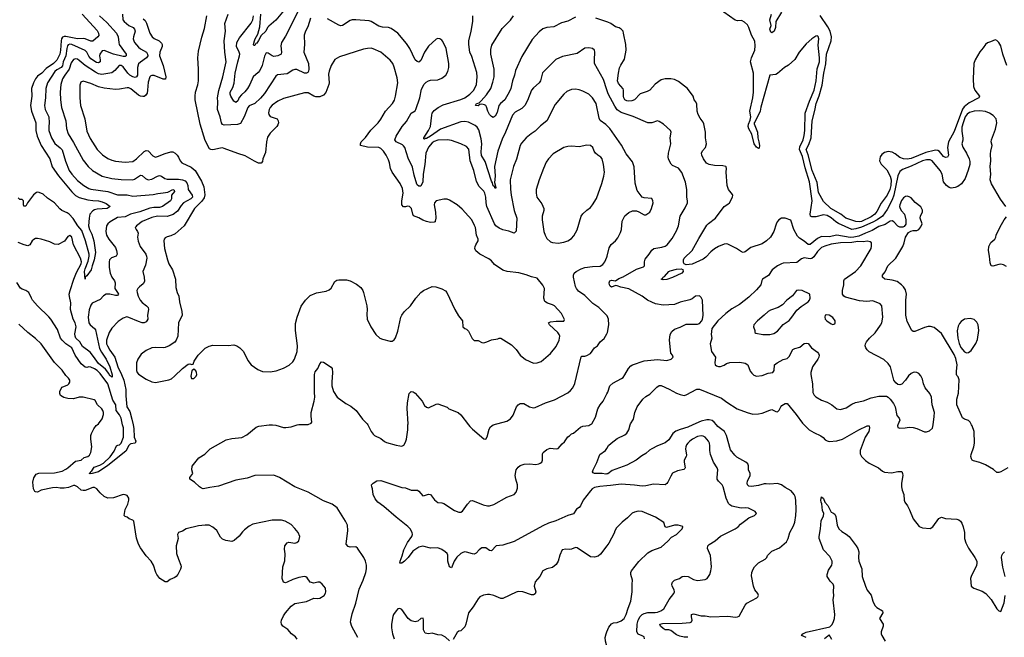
# Model space of a CAD drawing. Header units: inches. Extents: x 1245430 to 1420861, y 606325 to 671315.
# Tile 79 of 256: x 1313845 to 1324167, y 627772 to 634251. Entities that reach past the tile are written whole.
import ezdxf

# ---------------------------------------------------------------- set-up
doc = ezdxf.new("R2010")
doc.units = ezdxf.units.IN
doc.header["$MEASUREMENT"] = 0
for name, color, linetype in [('B3612', 7, 'Continuous'), ('B3613', 7, 'Continuous'), ('B3622', 7, 'Continuous'), ('B3623', 7, 'Continuous')]:
    doc.layers.add(name, color=color, linetype=linetype)

msp = doc.modelspace()

# ---------------------------------------------------------------- linework, layer by layer
at = {"layer": 'B3612', "color": 5}
for points, elevation in [([(1316752, 627752), (1316737, 627777), (1316694, 627810), (1316655, 627855), (1316604, 627890), (1316589, 627910), (1316586, 627930), (1316589, 627950), (1316610, 627996), (1316630, 628027), (1316690, 628097), (1316730, 628127), (1316850, 628147), (1316930, 628181), (1316970, 628178), (1316990, 628181), (1317038, 628210), (1317050, 628234), (1317054, 628250), (1317050, 628286), (1317015, 628330), (1316990, 628349), (1316970, 628349), (1316930, 628339), (1316890, 628349), (1316857, 628397), (1316846, 628406), (1316829, 628409), (1316770, 628400), (1316710, 628379), (1316650, 628349), (1316630, 628345), (1316609, 628350), (1316596, 628390), (1316604, 628510), (1316626, 628574), (1316629, 628649), (1316622, 628698), (1316624, 628730), (1316650, 628762), (1316666, 628770), (1316730, 628761), (1316750, 628766), (1316770, 628785), (1316782, 628830), (1316764, 628870), (1316730, 628915), (1316690, 628955), (1316628, 628990), (1316590, 629001), (1316490, 628999), (1316290, 628959), (1316250, 628939), (1316201, 628899), (1316181, 628879), (1316147, 628833), (1316092, 628788), (1316070, 628778), (1316007, 628787), (1315970, 628803), (1315950, 628824), (1315910, 628893), (1315870, 628929), (1315830, 628947), (1315790, 628949), (1315718, 628942), (1315591, 628910), (1315550, 628885), (1315509, 628871), (1315500, 628850), (1315506, 628810), (1315484, 628730), (1315488, 628652), (1315508, 628590), (1315533, 628530), (1315536, 628510), (1315532, 628488), (1315502, 628430), (1315485, 628410), (1315470, 628398), (1315423, 628377), (1315390, 628353), (1315370, 628353), (1315313, 628390), (1315284, 628430), (1315272, 628452), (1315249, 628530), (1315222, 628570), (1315170, 628626), (1315111, 628711), (1315090, 628749), (1315071, 628811), (1315043, 628990), (1315030, 629001), (1314993, 629013), (1314970, 629033), (1314950, 629039), (1314939, 629050), (1314949, 629111), (1314977, 629170), (1314989, 629210), (1314988, 629230), (1314970, 629258), (1314950, 629268), (1314930, 629269), (1314830, 629236), (1314770, 629232), (1314729, 629250), (1314690, 629287), (1314655, 629330), (1314630, 629343), (1314610, 629343), (1314530, 629313), (1314510, 629311), (1314490, 629317), (1314450, 629351), (1314423, 629363), (1314410, 629363), (1314357, 629343), (1314310, 629337), (1314270, 629336), (1314230, 629343), (1314190, 629340), (1314070, 629317), (1314030, 629295), (1314010, 629298), (1314003, 629303), (1313988, 629330), (1313982, 629398), (1313994, 629446), (1314017, 629483), (1314046, 629494), (1314210, 629498), (1314290, 629516), (1314330, 629534), (1314350, 629549), (1314430, 629620), (1314490, 629629), (1314521, 629659), (1314559, 629670), (1314577, 629683), (1314589, 629710), (1314600, 629770), (1314592, 629850), (1314592, 629890), (1314597, 629910), (1314621, 629959), (1314647, 629993), (1314656, 630000)], 880), ([(1315034, 630000), (1315042, 629962), (1315045, 629870), (1315062, 629830), (1315054, 629810), (1315010, 629802), (1315003, 629797), (1314990, 629783), (1314957, 629723), (1314770, 629573), (1314670, 629509), (1314606, 629490), (1314587, 629487), (1314574, 629490), (1314585, 629495), (1314590, 629510), (1314602, 629518), (1314624, 629556), (1314684, 629576), (1314723, 629597), (1314795, 629665), (1314837, 629723), (1314861, 629779), (1314873, 629787), (1314890, 629791), (1314910, 629810), (1314934, 629870), (1314932, 629968), (1314924, 630000)], 860), ([(1317388, 627770), (1317326, 627886), (1317314, 627930), (1317315, 627950), (1317330, 628019), (1317369, 628130), (1317404, 628276), (1317444, 628370), (1317472, 628452), (1317481, 628490), (1317482, 628530), (1317471, 628571), (1317454, 628610), (1317387, 628707), (1317370, 628721), (1317310, 628718), (1317290, 628724), (1317268, 628748), (1317286, 628894), (1317280, 628950), (1317260, 628990), (1317172, 629130), (1317120, 629170), (1317030, 629202), (1316870, 629295), (1316730, 629349), (1316570, 629450), (1316510, 629472), (1316310, 629470), (1316230, 629441), (1316110, 629422), (1315930, 629356), (1315837, 629343), (1315770, 629329), (1315750, 629335), (1315730, 629349), (1315679, 629399), (1315627, 629430), (1315627, 629450), (1315659, 629490), (1315649, 629530), (1315654, 629566), (1315724, 629656), (1315786, 629694), (1315842, 629750), (1316010, 629843), (1316070, 629857), (1316173, 629867), (1316225, 629895), (1316325, 629975), (1316352, 629988), (1316460, 630000)], 860), ([(1316495, 630000), (1316530, 629996), (1316610, 629974), (1316634, 629974), (1316690, 629980), (1316754, 630000)], 860), ([(1317493, 630000), (1317530, 629930), (1317550, 629903), (1317566, 629890), (1317630, 629856), (1317670, 629825), (1317690, 629816), (1317790, 629786), (1317830, 629779), (1317850, 629777), (1317872, 629788), (1317890, 629818), (1317900, 629850), (1317913, 629950), (1317915, 630000)], 860), ([(1320000, 629360), (1319927, 629353), (1319870, 629343), (1319846, 629330), (1319827, 629310), (1319753, 629210), (1319725, 629150), (1319710, 629133), (1319683, 629117), (1319650, 629066), (1319590, 629050), (1319466, 628994), (1319390, 628968), (1319330, 628941), (1319030, 628778), (1318910, 628738), (1318841, 628730), (1318790, 628679), (1318770, 628681), (1318730, 628710), (1318691, 628711), (1318660, 628690), (1318630, 628655), (1318610, 628645), (1318590, 628646), (1318530, 628666), (1318510, 628669), (1318490, 628662), (1318470, 628650), (1318429, 628611), (1318401, 628570), (1318370, 628500), (1318350, 628510), (1318334, 628570), (1318332, 628632), (1318325, 628650), (1318304, 628670), (1318270, 628693), (1318230, 628711), (1318150, 628706), (1318070, 628728), (1318030, 628716), (1317965, 628675), (1317919, 628610), (1317878, 628570), (1317850, 628548), (1317830, 628549), (1317832, 628570), (1317854, 628626), (1317871, 628690), (1317910, 628768), (1317957, 628830), (1317962, 628850), (1317959, 628870), (1317939, 628910), (1317915, 628935), (1317790, 629031), (1317663, 629143), (1317601, 629190), (1317570, 629225), (1317549, 629270), (1317544, 629330), (1317535, 629350), (1317534, 629370), (1317549, 629390), (1317590, 629414), (1317630, 629416), (1317850, 629342), (1317890, 629339), (1317950, 629317), (1318014, 629314), (1318030, 629305), (1318070, 629256), (1318090, 629259), (1318130, 629275), (1318150, 629271), (1318193, 629213), (1318210, 629199), (1318230, 629187), (1318270, 629183), (1318290, 629176), (1318402, 629102), (1318450, 629083), (1318470, 629085), (1318486, 629094), (1318539, 629170), (1318570, 629202), (1318590, 629208), (1318703, 629163), (1318750, 629151), (1318770, 629152), (1318816, 629164), (1318950, 629242), (1319027, 629270), (1319050, 629296), (1319065, 629335), (1319065, 629370), (1319045, 629430), (1319039, 629470), (1319050, 629527), (1319070, 629557), (1319090, 629573), (1319133, 629587), (1319190, 629590), (1319254, 629586), (1319288, 629590), (1319302, 629598), (1319317, 629610), (1319325, 629630), (1319325, 629695), (1319334, 629710), (1319370, 629742), (1319405, 629755), (1319470, 629750), (1319490, 629754), (1319530, 629803), (1319556, 629824), (1319590, 629875), (1319610, 629886), (1319630, 629906), (1319650, 629915), (1319723, 629977), (1319750, 629986), (1319810, 629994), (1319823, 630000)], 840), ([(1318550, 630000), (1318563, 629983), (1318590, 629955), (1318710, 629855), (1318730, 629851), (1318745, 629875), (1318766, 629954), (1318781, 629979), (1318809, 630000)], 860), ([(1320000, 629485), (1319990, 629483), (1319950, 629490), (1319870, 629490), (1319856, 629496), (1319849, 629509), (1319855, 629530), (1319894, 629606), (1319926, 629690), (1319986, 629730), (1320000, 629754)], 820), ([(1320000, 628732), (1319935, 628645), (1319910, 628624), (1319870, 628611), (1319830, 628616), (1319690, 628710), (1319670, 628713), (1319630, 628695), (1319610, 628692), (1319570, 628698), (1319530, 628689), (1319506, 628634), (1319490, 628570), (1319470, 628536), (1319430, 628505), (1319370, 628489), (1319330, 628470), (1319297, 628410), (1319250, 628354), (1319237, 628310), (1319256, 628250), (1319250, 628228), (1319230, 628218), (1319210, 628219), (1319118, 628250), (1319070, 628251), (1319050, 628247), (1318910, 628178), (1318890, 628178), (1318815, 628210), (1318770, 628221), (1318750, 628222), (1318706, 628214), (1318670, 628196), (1318650, 628177), (1318599, 628090), (1318551, 628030), (1318522, 627910), (1318510, 627881), (1318470, 627841), (1318450, 627837), (1318430, 627824), (1318390, 627749)], 860), ([(1318350, 627735), (1318310, 627774), (1318270, 627795), (1318230, 627798), (1318170, 627817), (1318130, 627809), (1318094, 627814), (1318077, 627850), (1318079, 627950), (1318073, 627973), (1318050, 627968), (1318019, 627941), (1317990, 627934), (1317950, 627946), (1317917, 627970), (1317850, 628062), (1317830, 628074), (1317810, 628069), (1317791, 628050), (1317765, 628010), (1317756, 627990), (1317741, 627910), (1317742, 627870), (1317753, 627810), (1317770, 627756)], 860), ([(1320000, 627680), (1319985, 627730), (1319984, 627770), (1319992, 627810), (1320000, 627829)], 860)]:
    msp.add_lwpolyline(points, dxfattribs=dict(at, elevation=elevation))
at = {"layer": 'B3613', "color": 5}
for points, elevation in [([(1314500, 634310), (1314656, 634136), (1314672, 634110), (1314675, 634085), (1314665, 634070), (1314610, 634026), (1314590, 634027), (1314531, 634051), (1314510, 634055), (1314450, 634049), (1314330, 634076), (1314310, 634075), (1314294, 634066), (1314283, 634050), (1314278, 634030), (1314271, 633930), (1314264, 633890), (1314234, 633826), (1314201, 633790), (1314121, 633739), (1314077, 633690), (1314030, 633657), (1314009, 633630), (1313988, 633590), (1313969, 633530), (1313972, 633450), (1313958, 633350), (1313969, 633290), (1314015, 633170), (1314015, 633090), (1314027, 633030), (1314071, 632930), (1314161, 632790), (1314186, 632706), (1314253, 632613), (1314390, 632444), (1314430, 632407), (1314470, 632387), (1314561, 632361), (1314610, 632353), (1314670, 632350), (1314710, 632341), (1314750, 632323), (1314794, 632290), (1314761, 632270), (1314657, 632263), (1314630, 632257), (1314610, 632246), (1314579, 632210), (1314572, 632168), (1314567, 632090), (1314577, 632050), (1314600, 632000), (1314623, 631930), (1314641, 631810), (1314627, 631730), (1314603, 631670), (1314593, 631627), (1314550, 631564), (1314533, 631550), (1314530, 631528), (1314524, 631610), (1314530, 631637), (1314563, 631717), (1314574, 631770), (1314572, 631792), (1314534, 631930), (1314498, 632038), (1314453, 632090), (1314406, 632166), (1314364, 632210), (1314344, 632224), (1314288, 632248), (1314266, 632266), (1314211, 632331), (1314138, 632378), (1314090, 632420), (1314050, 632439), (1314030, 632442), (1314022, 632438), (1313990, 632414), (1313928, 632330), (1313910, 632293), (1313890, 632293), (1313885, 632310), (1313885, 632350), (1313870, 632363), (1313846, 632366), (1313830, 632381)], 820), ([(1314683, 634290), (1314760, 634220), (1314859, 634110), (1314878, 634070), (1314883, 634010), (1314889, 633990), (1314960, 633890), (1314961, 633870), (1314950, 633863), (1314930, 633864), (1314829, 633889), (1314730, 633926), (1314710, 633923), (1314685, 633890), (1314681, 633870), (1314690, 633830), (1314687, 633810), (1314670, 633799), (1314650, 633802), (1314590, 633841), (1314570, 633868), (1314550, 633909), (1314530, 633927), (1314390, 633990), (1314370, 633993), (1314353, 633987), (1314345, 633975), (1314338, 633950), (1314327, 633870), (1314301, 633810), (1314293, 633767), (1314280, 633750), (1314235, 633725), (1314213, 633707), (1314135, 633590), (1314119, 633530), (1314115, 633430), (1314106, 633350), (1314113, 633310), (1314149, 633230), (1314154, 633170), (1314149, 633129), (1314151, 633090), (1314177, 633010), (1314212, 632952), (1314270, 632908), (1314290, 632885), (1314325, 632765), (1314364, 632670), (1314392, 632630), (1314450, 632565), (1314516, 632510), (1314570, 632479), (1314590, 632472), (1314770, 632448), (1314870, 632414), (1314970, 632414), (1315030, 632401), (1315243, 632417), (1315292, 632428), (1315350, 632433), (1315397, 632443), (1315450, 632470), (1315463, 632463), (1315469, 632450), (1315435, 632410), (1315438, 632370), (1315426, 632350), (1315343, 632290), (1315310, 632280), (1315250, 632281), (1315210, 632275), (1315105, 632235), (1315008, 632212), (1314950, 632181), (1314870, 632174), (1314793, 632130), (1314768, 632110), (1314756, 632090), (1314747, 632030), (1314754, 631990), (1314778, 631950), (1314850, 631860), (1314861, 631830), (1314866, 631790), (1314858, 631770), (1314808, 631752), (1314787, 631733), (1314782, 631710), (1314782, 631650), (1314794, 631590), (1314811, 631550), (1314838, 631510), (1314845, 631490), (1314841, 631430), (1314871, 631390), (1314879, 631370), (1314870, 631359), (1314850, 631358), (1314790, 631373), (1314750, 631370), (1314725, 631355), (1314690, 631315), (1314604, 631276), (1314590, 631255), (1314573, 631207), (1314562, 631130), (1314571, 631070), (1314583, 631050), (1314630, 631010), (1314638, 630998), (1314683, 630803), (1314703, 630763), (1314751, 630690), (1314789, 630610), (1314813, 630527), (1314814, 630506), (1314810, 630501), (1314796, 630516), (1314790, 630516), (1314779, 630539), (1314743, 630583), (1314670, 630643), (1314619, 630719), (1314583, 630763), (1314504, 630824), (1314476, 630870), (1314435, 630910), (1314426, 630930), (1314424, 630956), (1314437, 631030), (1314426, 631070), (1314404, 631110), (1314376, 631210), (1314382, 631282), (1314366, 631346), (1314365, 631370), (1314374, 631410), (1314413, 631530), (1314442, 631598), (1314489, 631690), (1314492, 631710), (1314483, 631750), (1314409, 631890), (1314390, 631968), (1314370, 631988), (1314350, 631978), (1314314, 631926), (1314250, 631894), (1314210, 631895), (1314162, 631922), (1314070, 631950), (1314030, 631955), (1314010, 631954), (1313994, 631946), (1313977, 631930), (1313950, 631889), (1313930, 631879), (1313891, 631889), (1313830, 631914)], 840), ([(1314923, 634310), (1314927, 634250), (1314939, 634230), (1314990, 634191), (1315033, 634170), (1315050, 634153), (1315055, 634130), (1315038, 634070), (1315036, 634050), (1315040, 634030), (1315050, 634010), (1315090, 633964), (1315110, 633946), (1315173, 633910), (1315185, 633890), (1315187, 633870), (1315173, 633850), (1315110, 633806), (1315092, 633788), (1315081, 633750), (1315080, 633670), (1315070, 633651), (1315054, 633646), (1315030, 633653), (1315001, 633670), (1314980, 633690), (1314930, 633757), (1314910, 633771), (1314886, 633770), (1314843, 633717), (1314810, 633693), (1314705, 633675), (1314670, 633683), (1314639, 633699), (1314530, 633770), (1314470, 633824), (1314450, 633836), (1314430, 633840), (1314410, 633833), (1314383, 633797), (1314363, 633730), (1314317, 633670), (1314293, 633630), (1314276, 633570), (1314270, 633490), (1314273, 633410), (1314284, 633330), (1314329, 633190), (1314337, 633110), (1314353, 633053), (1314410, 632964), (1314510, 632776), (1314562, 632710), (1314607, 632670), (1314710, 632608), (1314810, 632585), (1314910, 632573), (1315030, 632572), (1315050, 632577), (1315110, 632620), (1315130, 632617), (1315164, 632584), (1315190, 632572), (1315230, 632578), (1315290, 632610), (1315310, 632616), (1315330, 632609), (1315365, 632585), (1315390, 632577), (1315510, 632577), (1315550, 632571), (1315579, 632559), (1315598, 632538), (1315606, 632510), (1315610, 632470), (1315654, 632410), (1315655, 632390), (1315639, 632370), (1315561, 632330), (1315537, 632303), (1315498, 632242), (1315454, 632206), (1315390, 632187), (1315290, 632188), (1315230, 632175), (1315130, 632135), (1315069, 632090), (1315062, 632078), (1315057, 632070), (1315065, 632050), (1315080, 632030), (1315088, 632010), (1315081, 631970), (1315087, 631927), (1315109, 631870), (1315167, 631790), (1315175, 631770), (1315177, 631750), (1315163, 631677), (1315135, 631610), (1315150, 631550), (1315155, 631505), (1315141, 631479), (1315101, 631450), (1315082, 631430), (1315074, 631410), (1315076, 631390), (1315087, 631350), (1315107, 631310), (1315130, 631283), (1315176, 631250), (1315193, 631230), (1315195, 631210), (1315183, 631150), (1315187, 631110), (1315179, 631090), (1315170, 631081), (1315150, 631071), (1315130, 631071), (1315090, 631083), (1314990, 631127), (1314968, 631132), (1314930, 631121), (1314877, 631083), (1314810, 631016), (1314782, 630970), (1314754, 630890), (1314756, 630850), (1314765, 630830), (1314790, 630784), (1314842, 630710), (1314874, 630610), (1314913, 630530), (1314935, 630470), (1314957, 630370), (1314956, 630304), (1314967, 630190), (1314999, 630139), (1315021, 630061), (1315034, 630000)], 860), ([(1315139, 634259), (1315161, 634241), (1315175, 634215), (1315210, 634110), (1315235, 634070), (1315255, 634055), (1315306, 634030), (1315330, 634005), (1315337, 633990), (1315339, 633970), (1315315, 633910), (1315311, 633870), (1315348, 633770), (1315376, 633650), (1315373, 633627), (1315350, 633627), (1315255, 633665), (1315230, 633667), (1315219, 633661), (1315208, 633650), (1315190, 633597), (1315186, 633510), (1315180, 633480), (1315165, 633455), (1315150, 633445), (1315136, 633444), (1315110, 633450), (1315090, 633460), (1315010, 633524), (1314990, 633535), (1314970, 633537), (1314890, 633521), (1314850, 633518), (1314730, 633533), (1314670, 633548), (1314590, 633582), (1314510, 633607), (1314485, 633595), (1314475, 633565), (1314474, 633430), (1314483, 633350), (1314527, 633210), (1314550, 633081), (1314584, 633004), (1314657, 632890), (1314713, 632833), (1314770, 632795), (1314810, 632777), (1314850, 632767), (1314950, 632755), (1315030, 632763), (1315070, 632791), (1315150, 632867), (1315170, 632878), (1315190, 632874), (1315242, 632822), (1315270, 632810), (1315290, 632814), (1315370, 632846), (1315430, 632863), (1315450, 632863), (1315476, 632850), (1315497, 632830), (1315510, 632810), (1315526, 632770), (1315543, 632750), (1315644, 632704), (1315684, 632670), (1315750, 632556), (1315777, 632497), (1315786, 632414), (1315779, 632381), (1315754, 632346), (1315676, 632270), (1315570, 632089), (1315476, 632004), (1315430, 631984), (1315390, 631974), (1315370, 631962), (1315361, 631950), (1315355, 631930), (1315362, 631850), (1315396, 631730), (1315410, 631691), (1315447, 631627), (1315479, 631530), (1315483, 631443), (1315497, 631390), (1315514, 631350), (1315521, 631290), (1315545, 631190), (1315547, 631150), (1315510, 631069), (1315501, 630930), (1315487, 630890), (1315470, 630869), (1315411, 630829), (1315370, 630813), (1315350, 630809), (1315270, 630813), (1315231, 630809), (1315170, 630781), (1315118, 630742), (1315083, 630690), (1315071, 630650), (1315071, 630571), (1315078, 630550), (1315090, 630532), (1315170, 630481), (1315230, 630451), (1315270, 630444), (1315410, 630473), (1315436, 630484), (1315469, 630510), (1315550, 630591), (1315610, 630636), (1315630, 630642), (1315650, 630634), (1315662, 630638), (1315675, 630670), (1315716, 630730), (1315790, 630804), (1315830, 630827), (1315870, 630836), (1316030, 630833), (1316090, 630839), (1316122, 630830), (1316151, 630810), (1316191, 630771), (1316237, 630677), (1316270, 630630), (1316341, 630581), (1316390, 630560), (1316470, 630558), (1316534, 630566), (1316610, 630596), (1316670, 630628), (1316710, 630663), (1316727, 630690), (1316753, 630770), (1316756, 630830), (1316737, 630990), (1316737, 631063), (1316753, 631130), (1316794, 631246), (1316840, 631310), (1316890, 631356), (1316956, 631384), (1317056, 631404), (1317090, 631416), (1317110, 631433), (1317150, 631503), (1317170, 631518), (1317190, 631521), (1317270, 631521), (1317310, 631511), (1317377, 631477), (1317420, 631440), (1317441, 631410), (1317449, 631390), (1317485, 631250), (1317488, 631210), (1317483, 631163), (1317488, 631108), (1317527, 631030), (1317578, 630950), (1317622, 630910), (1317650, 630898), (1317730, 630878), (1317750, 630878), (1317770, 630891), (1317786, 630914), (1317810, 630982), (1317842, 631130), (1317850, 631150), (1317874, 631186), (1317941, 631250), (1317996, 631330), (1318050, 631390), (1318077, 631410), (1318170, 631451), (1318209, 631449), (1318270, 631428), (1318310, 631405), (1318323, 631390), (1318406, 631210), (1318445, 631145), (1318486, 631090), (1318491, 631030), (1318510, 631011), (1318530, 631005), (1318550, 630985), (1318587, 630907), (1318610, 630885), (1318650, 630884), (1318690, 630865), (1318710, 630862), (1318742, 630870), (1318790, 630893), (1318856, 630904), (1318870, 630911), (1318890, 630911), (1318999, 630839), (1319050, 630791), (1319093, 630733), (1319146, 630686), (1319230, 630648), (1319270, 630650), (1319310, 630666), (1319409, 630750), (1319470, 630822), (1319502, 630890), (1319508, 630930), (1319500, 630950), (1319485, 630970), (1319400, 631050), (1319388, 631072), (1319410, 631080), (1319470, 631088), (1319550, 631088), (1319556, 631104), (1319523, 631170), (1319450, 631250), (1319430, 631261), (1319377, 631277), (1319350, 631293), (1319338, 631330), (1319345, 631430), (1319330, 631465), (1319270, 631541), (1319210, 631553), (1319156, 631576), (1319076, 631596), (1318954, 631610), (1318910, 631623), (1318821, 631681), (1318790, 631722), (1318763, 631743), (1318669, 631790), (1318625, 631825), (1318617, 631850), (1318619, 631870), (1318626, 631890), (1318652, 631930), (1318652, 631950), (1318635, 631990), (1318622, 632070), (1318613, 632093), (1318583, 632150), (1318550, 632190), (1318484, 632264), (1318430, 632310), (1318350, 632359), (1318327, 632367), (1318290, 632369), (1318210, 632349), (1318194, 632330), (1318191, 632310), (1318205, 632230), (1318206, 632170), (1318202, 632138), (1318199, 632130), (1318190, 632125), (1318150, 632123), (1318110, 632132), (1318070, 632149), (1318030, 632173), (1317974, 632194), (1317965, 632210), (1317951, 632270), (1317933, 632290), (1317910, 632293), (1317890, 632287), (1317870, 632288), (1317851, 632310), (1317851, 632351), (1317866, 632430), (1317859, 632479), (1317833, 632533), (1317750, 632650), (1317733, 632690), (1317722, 632750), (1317710, 632781), (1317685, 632830), (1317658, 632870), (1317630, 632899), (1317610, 632910), (1317492, 632912), (1317418, 632930), (1317416, 632950), (1317426, 632970), (1317470, 633015), (1317527, 633093), (1317602, 633170), (1317630, 633206), (1317680, 633290), (1317753, 633370), (1317774, 633406), (1317786, 633450), (1317809, 633590), (1317802, 633642), (1317770, 633754), (1317756, 633790), (1317730, 633825), (1317630, 633910), (1317550, 633946), (1317530, 633951), (1317492, 633948), (1317450, 633940), (1317198, 633862), (1317150, 633832), (1317110, 633769), (1317088, 633712), (1317081, 633679), (1317089, 633590), (1317087, 633570), (1317053, 633487), (1317030, 633460), (1316990, 633443), (1316950, 633441), (1316930, 633447), (1316870, 633482), (1316830, 633483), (1316610, 633425), (1316550, 633397), (1316490, 633353), (1316470, 633330), (1316460, 633310), (1316452, 633272), (1316456, 633256), (1316470, 633236), (1316481, 633230), (1316544, 633210), (1316556, 633190), (1316557, 633170), (1316551, 633149), (1316539, 633130), (1316470, 633062), (1316443, 633017), (1316432, 632970), (1316421, 632859), (1316395, 632790), (1316390, 632762), (1316376, 632744), (1316350, 632746), (1316305, 632765), (1316210, 632824), (1316130, 632846), (1315990, 632901), (1315970, 632906), (1315950, 632904), (1315870, 632884), (1315850, 632888), (1315836, 632896), (1315790, 632982), (1315736, 633156), (1315686, 633410), (1315683, 633450), (1315687, 633490), (1315712, 633568), (1315719, 633610), (1315721, 633730), (1315714, 633850), (1315719, 633921), (1315753, 634067), (1315782, 634158), (1315808, 634290)], 880), ([(1316893, 634267), (1316865, 634175), (1316840, 634130), (1316828, 634090), (1316832, 633990), (1316824, 633910), (1316873, 633790), (1316875, 633730), (1316871, 633709), (1316864, 633696), (1316851, 633689), (1316830, 633691), (1316750, 633727), (1316730, 633728), (1316710, 633720), (1316650, 633682), (1316546, 633674), (1316530, 633660), (1316410, 633478), (1316370, 633429), (1316310, 633370), (1316250, 633346), (1316235, 633330), (1316197, 633230), (1316158, 633162), (1316129, 633151), (1315990, 633146), (1315971, 633151), (1315961, 633170), (1315948, 633230), (1315918, 633310), (1315923, 633390), (1315920, 633430), (1315933, 633507), (1315976, 633650), (1316009, 633810), (1315994, 633910), (1315989, 634030), (1316001, 634130), (1315996, 634210), (1316030, 634310)], 860), ([(1316774, 634366), (1316717, 634243), (1316630, 634077), (1316589, 634011), (1316583, 633977), (1316590, 633910), (1316585, 633890), (1316550, 633870), (1316510, 633866), (1316490, 633872), (1316450, 633901), (1316430, 633902), (1316410, 633868), (1316386, 633770), (1316362, 633718), (1316345, 633695), (1316292, 633650), (1316257, 633570), (1316232, 633528), (1316206, 633494), (1316170, 633462), (1316147, 633433), (1316130, 633399), (1316110, 633383), (1316090, 633396), (1316057, 633450), (1316050, 633470), (1316052, 633490), (1316079, 633541), (1316094, 633586), (1316104, 633690), (1316130, 633810), (1316149, 633870), (1316151, 633890), (1316145, 633910), (1316118, 633970), (1316122, 634010), (1316150, 634062), (1316270, 634215), (1316288, 634250), (1316295, 634290)], 840), ([(1316616, 634350), (1316530, 634246), (1316456, 634184), (1316444, 634170), (1316426, 634130), (1316375, 634085), (1316350, 634033), (1316330, 634005), (1316320, 634000), (1316310, 633979), (1316300, 633980), (1316297, 633990), (1316306, 634030), (1316313, 634050), (1316342, 634098), (1316363, 634177), (1316372, 634310)], 820), ([(1320000, 633516), (1319964, 633624), (1319872, 633790), (1319870, 633830), (1319875, 633910), (1319869, 633930), (1319850, 633949), (1319810, 633957), (1319770, 633952), (1319690, 633897), (1319536, 633864), (1319466, 633834), (1319326, 633694), (1319303, 633610), (1319290, 633588), (1319230, 633536), (1319210, 633510), (1319170, 633402), (1319142, 633350), (1319110, 633320), (1319039, 633281), (1319012, 633250), (1318938, 633070), (1318903, 632997), (1318858, 632870), (1318824, 632710), (1318828, 632610), (1318824, 632544), (1318835, 632490), (1318830, 632479), (1318821, 632501), (1318810, 632508), (1318801, 632541), (1318790, 632558), (1318724, 632764), (1318686, 632826), (1318683, 632863), (1318689, 632950), (1318682, 633002), (1318657, 633097), (1318642, 633122), (1318621, 633141), (1318550, 633177), (1318510, 633184), (1318470, 633179), (1318256, 633104), (1318150, 633029), (1318110, 633006), (1318096, 633004), (1318090, 632997), (1318082, 633002), (1318081, 633010), (1318132, 633090), (1318150, 633130), (1318164, 633250), (1318170, 633271), (1318190, 633298), (1318232, 633330), (1318284, 633356), (1318470, 633412), (1318512, 633430), (1318565, 633470), (1318605, 633510), (1318632, 633570), (1318639, 633650), (1318636, 633696), (1318586, 633866), (1318564, 633910), (1318552, 633990), (1318554, 634030), (1318579, 634130), (1318596, 634230), (1318596, 634290)], 840), ([(1319670, 634276), (1319590, 634236), (1319524, 634216), (1319445, 634175), (1319370, 634168), (1319330, 634156), (1319290, 634124), (1319217, 634043), (1319110, 633866), (1319042, 633718), (1319032, 633670), (1319010, 633610), (1318993, 633530), (1318981, 633499), (1318930, 633411), (1318887, 633373), (1318869, 633351), (1318850, 633278), (1318830, 633239), (1318810, 633224), (1318790, 633236), (1318770, 633256), (1318751, 633290), (1318738, 633338), (1318730, 633350), (1318717, 633357), (1318690, 633363), (1318670, 633360), (1318650, 633347), (1318623, 633350), (1318635, 633370), (1318661, 633379), (1318682, 633398), (1318737, 633463), (1318783, 633530), (1318806, 633594), (1318819, 633650), (1318819, 633730), (1318783, 633890), (1318783, 633937), (1318796, 633984), (1318903, 634157), (1318990, 634247), (1319023, 634290)], 820), ([(1320000, 633141), (1319990, 633151), (1319930, 633194), (1319919, 633219), (1319889, 633370), (1319850, 633431), (1319811, 633470), (1319750, 633500), (1319710, 633514), (1319670, 633521), (1319630, 633519), (1319582, 633498), (1319550, 633468), (1319460, 633360), (1319370, 633190), (1319303, 633137), (1319250, 633083), (1319205, 633055), (1319154, 633010), (1319106, 632954), (1319092, 632930), (1319052, 632788), (1319020, 632710), (1318987, 632570), (1318990, 632474), (1318997, 632410), (1319030, 632250), (1319057, 632170), (1319049, 632031), (1319030, 632011), (1318974, 632034), (1318910, 632048), (1318870, 632064), (1318835, 632090), (1318821, 632110), (1318743, 632290), (1318735, 632330), (1318733, 632390), (1318722, 632430), (1318710, 632451), (1318661, 632501), (1318635, 632555), (1318607, 632670), (1318569, 632770), (1318552, 632892), (1318530, 632922), (1318470, 632950), (1318370, 632984), (1318330, 632992), (1318227, 632987), (1318190, 632973), (1318170, 632958), (1318130, 632914), (1318101, 632850), (1318092, 632730), (1318073, 632630), (1318070, 632550), (1318050, 632506), (1318030, 632505), (1318010, 632518), (1318007, 632527), (1317980, 632620), (1317962, 632702), (1317918, 632798), (1317881, 632910), (1317870, 632927), (1317857, 632937), (1317792, 632970), (1317779, 632990), (1317793, 633030), (1317855, 633130), (1317899, 633181), (1317950, 633271), (1317990, 633296), (1317998, 633310), (1318041, 633430), (1318058, 633522), (1318086, 633574), (1318105, 633595), (1318130, 633610), (1318150, 633616), (1318230, 633621), (1318270, 633638), (1318311, 633669), (1318333, 633707), (1318343, 633750), (1318342, 633790), (1318314, 633950), (1318281, 634021), (1318270, 634036), (1318250, 634049), (1318230, 634053), (1318210, 634046), (1318130, 633973), (1318090, 633910), (1318050, 633821), (1318030, 633804), (1318010, 633812), (1317990, 633829), (1317934, 633950), (1317900, 634000), (1317808, 634108), (1317740, 634160), (1317710, 634169), (1317650, 634172), (1317610, 634182), (1317530, 634231), (1317510, 634238), (1317370, 634250), (1317330, 634248), (1317310, 634241), (1317230, 634191), (1317210, 634188), (1317190, 634194), (1317070, 634259)], 860), ([(1320000, 634228), (1319885, 634265)], 820), ([(1320000, 631149), (1319916, 631230), (1319852, 631272), (1319770, 631357), (1319704, 631404), (1319682, 631430), (1319673, 631453), (1319651, 631550), (1319650, 631570), (1319656, 631590), (1319678, 631610), (1319730, 631637), (1319768, 631652), (1319850, 631663), (1319930, 631665), (1319958, 631682), (1319980, 631710), (1320000, 631759)], 860), ([(1314924, 630000), (1314908, 630070), (1314890, 630107), (1314856, 630150), (1314853, 630210), (1314820, 630260), (1314770, 630430), (1314690, 630540), (1314658, 630570), (1314630, 630589), (1314590, 630607), (1314570, 630608), (1314550, 630602), (1314530, 630605), (1314490, 630640), (1314428, 630730), (1314390, 630810), (1314330, 630851), (1314289, 630889), (1314274, 630910), (1314240, 631000), (1314170, 631110), (1314152, 631132), (1314033, 631250), (1313980, 631310), (1313967, 631330), (1313940, 631390), (1313910, 631411), (1313870, 631423), (1313854, 631434), (1313814, 631494)], 860), ([(1314656, 630000), (1314670, 630011), (1314710, 630065), (1314723, 630110), (1314724, 630130), (1314718, 630150), (1314707, 630170), (1314661, 630210), (1314636, 630256), (1314624, 630264), (1314511, 630291), (1314470, 630290), (1314410, 630275), (1314350, 630277), (1314308, 630288), (1314274, 630310), (1314266, 630330), (1314266, 630350), (1314279, 630381), (1314290, 630395), (1314350, 630421), (1314360, 630430), (1314372, 630450), (1314371, 630470), (1314358, 630490), (1314330, 630518), (1314290, 630574), (1314210, 630656), (1314070, 630850), (1314010, 630908), (1313932, 630970), (1313836, 631056)], 880), ([(1318809, 630000), (1318810, 630000), (1318950, 630039), (1318990, 630062), (1319019, 630101), (1319054, 630190), (1319070, 630212), (1319090, 630223), (1319130, 630224), (1319191, 630190), (1319230, 630180), (1319250, 630182), (1319357, 630230), (1319450, 630264), (1319590, 630338), (1319620, 630360), (1319643, 630390), (1319664, 630436), (1319730, 630714), (1319738, 630722), (1319770, 630722), (1319790, 630728), (1319830, 630750), (1319871, 630809), (1319903, 630830), (1319929, 630870), (1319972, 630908), (1320000, 630957)], 860), ([(1316754, 630000), (1316770, 630005), (1316870, 630004), (1316901, 630019), (1316909, 630030), (1316899, 630090), (1316902, 630130), (1316933, 630250), (1316939, 630290), (1316935, 630345), (1316936, 630530), (1316944, 630556), (1316969, 630590), (1316990, 630642), (1317010, 630661), (1317030, 630659), (1317110, 630605), (1317119, 630590), (1317124, 630550), (1317116, 630450), (1317118, 630410), (1317136, 630350), (1317173, 630290), (1317265, 630225), (1317316, 630196), (1317373, 630150), (1317439, 630059), (1317487, 630010), (1317493, 630000)], 860), ([(1317915, 630000), (1317916, 630010), (1317908, 630172), (1317910, 630230), (1317929, 630330), (1317950, 630351), (1317970, 630347), (1317990, 630334), (1318064, 630250), (1318090, 630205), (1318110, 630185), (1318130, 630178), (1318210, 630218), (1318230, 630221), (1318325, 630185), (1318342, 630170), (1318441, 630130), (1318470, 630105), (1318550, 630000)], 860), ([(1319823, 630000), (1319844, 630010), (1319880, 630080), (1319907, 630170), (1319930, 630211), (1319961, 630250), (1320000, 630325)], 840), ([(1316460, 630000), (1316478, 630002), (1316495, 630000)], 860)]:
    msp.add_lwpolyline(points, dxfattribs=dict(at, elevation=elevation))
at = {"layer": 'B3613', "color": 5, "elevation": 880}
for points in [[(1319790, 632936), (1319710, 632918), (1319630, 632925), (1319590, 632922), (1319550, 632909), (1319438, 632842), (1319390, 632792), (1319364, 632756), (1319335, 632690), (1319290, 632570), (1319260, 632470), (1319258, 632430), (1319266, 632390), (1319318, 632318), (1319338, 632270), (1319340, 632250), (1319323, 632190), (1319321, 632150), (1319341, 632030), (1319352, 631990), (1319370, 631954), (1319410, 631920), (1319430, 631912), (1319490, 631908), (1319550, 631917), (1319590, 631931), (1319630, 631956), (1319655, 631985), (1319690, 632046), (1319731, 632190), (1319750, 632215), (1319790, 632254), (1319830, 632282), (1319850, 632307), (1319890, 632375), (1319948, 632532), (1319970, 632610), (1319974, 632650), (1319965, 632730), (1319952, 632790), (1319938, 632810), (1319905, 632830), (1319882, 632850), (1319868, 632870), (1319853, 632910), (1319830, 632931)], [(1315670, 630586), (1315650, 630566), (1315638, 630510), (1315646, 630486), (1315670, 630487), (1315695, 630510), (1315702, 630530), (1315699, 630550), (1315690, 630568)]]:
    msp.add_lwpolyline(points, close=True, dxfattribs=at)
at = {"layer": 'B3622', "color": 5}
for points, elevation in [([(1320903, 630000), (1320850, 629977), (1320768, 629952), (1320725, 629935), (1320693, 629910), (1320650, 629845), (1320610, 629811), (1320530, 629781), (1320470, 629750), (1320446, 629734), (1320410, 629699), (1320366, 629674), (1320308, 629630), (1320210, 629577), (1320057, 629523), (1320010, 629488), (1320000, 629485)], 820), ([(1320000, 629754), (1320017, 629783), (1320046, 629810), (1320110, 629858), (1320190, 629896), (1320208, 629912), (1320231, 629950), (1320245, 630000)], 820), ([(1320850, 627772), (1320810, 627773), (1320764, 627784), (1320730, 627798), (1320670, 627843), (1320650, 627851), (1320610, 627851), (1320590, 627864), (1320564, 627890), (1320554, 627910), (1320584, 627916), (1320790, 627919), (1320873, 627927), (1320887, 627933), (1320896, 627950), (1320886, 627986), (1320889, 628011), (1320910, 628019), (1320990, 627997), (1321030, 627996), (1321090, 627985), (1321270, 627992), (1321350, 627983), (1321370, 627985), (1321386, 627994), (1321450, 628110), (1321468, 628130), (1321573, 628187), (1321584, 628196), (1321589, 628210), (1321584, 628230), (1321550, 628270), (1321536, 628310), (1321517, 628417), (1321520, 628450), (1321534, 628486), (1321549, 628511), (1321590, 628554), (1321661, 628590), (1321676, 628610), (1321683, 628630), (1321730, 628674), (1321810, 628711), (1321885, 628775), (1321902, 628810), (1321918, 628870), (1321957, 628943), (1321970, 628979), (1321983, 629050), (1321986, 629110), (1321983, 629210), (1321975, 629250), (1321965, 629270), (1321933, 629310), (1321870, 629343), (1321830, 629371), (1321790, 629384), (1321710, 629380), (1321670, 629383), (1321650, 629382), (1321590, 629363), (1321515, 629355), (1321490, 629357), (1321473, 629370), (1321470, 629390), (1321473, 629410), (1321503, 629470), (1321504, 629490), (1321486, 629530), (1321484, 629570), (1321477, 629590), (1321458, 629610), (1321362, 629662), (1321341, 629681), (1321298, 629738), (1321253, 629890), (1321234, 629930), (1321164, 629984), (1321151, 630000)], 820), ([(1322070, 630000), (1322120, 629950), (1322170, 629919), (1322244, 629884), (1322268, 629868), (1322290, 629845), (1322310, 629832), (1322330, 629826), (1322410, 629832), (1322470, 629849), (1322641, 629950), (1322730, 629990), (1322750, 629990), (1322755, 629970), (1322747, 629930), (1322708, 629872), (1322656, 629730), (1322656, 629696), (1322669, 629670), (1322710, 629628), (1322750, 629598), (1322849, 629549), (1322890, 629515), (1322910, 629504), (1322984, 629496), (1323050, 629510), (1323091, 629510), (1323100, 629490), (1323102, 629470), (1323090, 629390), (1323090, 629350), (1323096, 629316), (1323113, 629270), (1323117, 629210), (1323124, 629190), (1323152, 629152), (1323173, 629110), (1323213, 629013), (1323273, 628933), (1323310, 628919), (1323390, 628913), (1323418, 628930), (1323481, 629019), (1323509, 629031), (1323550, 629018), (1323670, 629011), (1323690, 629004), (1323707, 628990), (1323721, 628970), (1323736, 628930), (1323748, 628870), (1323750, 628810), (1323763, 628763), (1323790, 628707), (1323859, 628610), (1323879, 628570), (1323880, 628550), (1323875, 628525), (1323818, 628410), (1323813, 628390), (1323821, 628310), (1323847, 628287), (1323935, 628255), (1323972, 628232), (1324028, 628168), (1324090, 628071), (1324110, 628051), (1324130, 628042), (1324165, 628135), (1324177, 628210)], 820), ([(1323050, 630000), (1323046, 629990), (1323052, 629972), (1323070, 629966), (1323128, 629968), (1323170, 629975), (1323210, 629973), (1323250, 629964), (1323330, 629927), (1323350, 629927), (1323382, 629938), (1323415, 629965), (1323420, 630000)], 840), ([(1324205, 629550), (1324130, 629507), (1324110, 629500), (1324090, 629501), (1324052, 629532), (1323970, 629580), (1323910, 629605), (1323843, 629623), (1323831, 629631), (1323823, 629643), (1323817, 629670), (1323821, 629690), (1323847, 629770), (1323854, 629810), (1323850, 629930), (1323830, 629989), (1323824, 630000)], 820), ([(1320396, 627756), (1320390, 627776), (1320370, 627789), (1320330, 627804), (1320316, 627830), (1320318, 627910), (1320328, 627950), (1320350, 627990), (1320370, 628010), (1320390, 628021), (1320431, 628031), (1320508, 628032), (1320530, 628037), (1320567, 628050), (1320597, 628070), (1320652, 628170), (1320703, 628230), (1320710, 628250), (1320707, 628270), (1320686, 628310), (1320683, 628330), (1320690, 628350), (1320710, 628371), (1320762, 628390), (1320790, 628410), (1320810, 628415), (1320852, 628410), (1320910, 628378), (1320950, 628368), (1321030, 628378), (1321052, 628390), (1321081, 628430), (1321091, 628469), (1321096, 628510), (1321086, 628630), (1321056, 628704), (1321058, 628730), (1321074, 628746), (1321136, 628784), (1321190, 628832), (1321347, 628910), (1321376, 628930), (1321402, 628958), (1321458, 629002), (1321490, 629024), (1321549, 629050), (1321569, 629070), (1321555, 629090), (1321485, 629125), (1321450, 629131), (1321407, 629127), (1321310, 629149), (1321290, 629160), (1321276, 629176), (1321250, 629230), (1321220, 629350), (1321210, 629370), (1321170, 629410), (1321158, 629430), (1321156, 629450), (1321164, 629530), (1321158, 629550), (1321118, 629610), (1321085, 629690), (1321079, 629730), (1321081, 629781), (1321077, 629810), (1321066, 629830), (1321030, 629870), (1321010, 629883), (1320990, 629887), (1320950, 629877), (1320898, 629850), (1320870, 629831), (1320849, 629810), (1320834, 629790), (1320827, 629770), (1320826, 629750), (1320836, 629684), (1320833, 629670), (1320810, 629630), (1320809, 629610), (1320820, 629550), (1320818, 629542), (1320808, 629532), (1320742, 629518), (1320688, 629492), (1320670, 629464), (1320641, 629399), (1320630, 629385), (1320610, 629372), (1320490, 629380), (1320410, 629360), (1320370, 629356), (1320290, 629369), (1320150, 629380), (1320037, 629363), (1320000, 629360)], 840), ([(1322089, 627770), (1322041, 627790), (1322053, 627810), (1322090, 627825), (1322338, 627882), (1322358, 627902), (1322374, 627926), (1322388, 627970), (1322389, 628010), (1322374, 628166), (1322381, 628210), (1322377, 628250), (1322381, 628310), (1322372, 628330), (1322342, 628362), (1322322, 628390), (1322311, 628410), (1322310, 628430), (1322323, 628477), (1322357, 628530), (1322363, 628550), (1322361, 628570), (1322338, 628618), (1322273, 628690), (1322227, 628810), (1322226, 628830), (1322241, 628910), (1322248, 628992), (1322270, 629046), (1322274, 629070), (1322262, 629102), (1322253, 629173), (1322247, 629190), (1322244, 629210), (1322250, 629246), (1322270, 629227), (1322286, 629190), (1322316, 629156), (1322350, 629083), (1322370, 629078), (1322390, 629065), (1322399, 629039), (1322414, 628950), (1322432, 628910), (1322462, 628882), (1322510, 628854), (1322539, 628830), (1322615, 628730), (1322630, 628704), (1322640, 628670), (1322637, 628610), (1322640, 628570), (1322672, 628490), (1322678, 628410), (1322710, 628308), (1322730, 628268), (1322770, 628214), (1322790, 628150), (1322810, 628107), (1322830, 628085), (1322891, 628050), (1322893, 628030), (1322859, 627970), (1322897, 627910), (1322897, 627890), (1322876, 627830), (1322876, 627810), (1322882, 627790), (1322917, 627730)], 780), ([(1320000, 627829), (1320020, 627880), (1320050, 627913), (1320070, 627922), (1320110, 627928), (1320150, 627945), (1320181, 627970), (1320204, 628010), (1320223, 628077), (1320253, 628150), (1320266, 628250), (1320264, 628330), (1320270, 628370), (1320250, 628430), (1320250, 628450), (1320258, 628470), (1320334, 628566), (1320430, 628657), (1320470, 628682), (1320570, 628719), (1320640, 628780), (1320678, 628822), (1320732, 628850), (1320789, 628910), (1320798, 628930), (1320795, 628935), (1320749, 628949), (1320710, 628950), (1320625, 628925), (1320612, 628932), (1320596, 628976), (1320510, 629032), (1320370, 629093), (1320330, 629095), (1320290, 629085), (1320267, 629073), (1320216, 629024), (1320159, 628981), (1320100, 628920), (1320084, 628890), (1320077, 628863), (1320020, 628760), (1320000, 628732)], 860), ([(1324174, 628410), (1324151, 628509), (1324136, 628610), (1324140, 628630), (1324150, 628651), (1324170, 628668)], 820), ([(1322357, 627750), (1322330, 627798), (1322317, 627783), (1322283, 627757)], 780)]:
    msp.add_lwpolyline(points, dxfattribs=dict(at, elevation=elevation))
at = {"layer": 'B3623', "color": 5}
for points, elevation in [([(1324181, 632290), (1324127, 632367), (1324033, 632530), (1324019, 632570), (1324025, 632630), (1324020, 632710), (1324025, 632770), (1324022, 632842), (1324024, 632870), (1324038, 632930), (1324030, 632970), (1324032, 632990), (1324076, 633104), (1324089, 633170), (1324082, 633210), (1324050, 633245), (1324011, 633271), (1323970, 633288), (1323910, 633294), (1323850, 633290), (1323802, 633278), (1323779, 633261), (1323758, 633230), (1323735, 633170), (1323723, 633123), (1323722, 633082), (1323733, 633007), (1323733, 632987), (1323722, 632950), (1323733, 632913), (1323772, 632850), (1323798, 632790), (1323804, 632764), (1323804, 632730), (1323789, 632671), (1323755, 632585), (1323717, 632530), (1323680, 632500), (1323651, 632489), (1323610, 632485), (1323590, 632491), (1323561, 632510), (1323530, 632550), (1323514, 632630), (1323493, 632670), (1323409, 632770), (1323390, 632781), (1323350, 632782), (1323310, 632771), (1323190, 632714), (1323101, 632679), (1323070, 632658), (1323050, 632612), (1323010, 632411), (1322990, 632361), (1322940, 632260), (1322889, 632190), (1322834, 632150), (1322790, 632125), (1322670, 632073), (1322610, 632056), (1322570, 632051), (1322430, 632112), (1322401, 632130), (1322353, 632173), (1322310, 632197), (1322270, 632203), (1322190, 632183), (1322150, 632181), (1322136, 632190), (1322130, 632210), (1322151, 632350), (1322126, 632550), (1322078, 632698), (1322050, 632816), (1322021, 632890), (1322023, 632917), (1322057, 632990), (1322070, 633036), (1322076, 633090), (1322080, 633270), (1322124, 633396), (1322172, 633510), (1322195, 633610), (1322205, 633735), (1322230, 633810), (1322231, 633851), (1322216, 633984), (1322221, 634050), (1322215, 634075), (1322210, 634081), (1322190, 634079), (1322150, 634051), (1322090, 633999), (1322016, 633910), (1321970, 633833), (1321905, 633775), (1321861, 633750), (1321790, 633686), (1321770, 633677), (1321710, 633669), (1321613, 633333), (1321607, 633290), (1321556, 633184), (1321545, 633170), (1321543, 633157), (1321580, 633070), (1321583, 633010), (1321595, 632970), (1321600, 632930), (1321596, 632904), (1321590, 632899), (1321570, 632913), (1321543, 632950), (1321521, 633050), (1321487, 633107), (1321482, 633130), (1321486, 633154), (1321504, 633196), (1321508, 633230), (1321499, 633290), (1321531, 633431), (1321538, 633490), (1321536, 633690), (1321507, 633810), (1321515, 633850), (1321550, 633930), (1321555, 633975), (1321550, 634025), (1321517, 634090), (1321490, 634170), (1321476, 634196), (1321444, 634224), (1321420, 634240), (1321410, 634243), (1321370, 634239), (1321344, 634244), (1321166, 634370)], 780), ([(1321830, 634330), (1321770, 634230), (1321769, 634170), (1321753, 634130), (1321730, 634113), (1321719, 634119), (1321710, 634150), (1321721, 634190), (1321710, 634250), (1321725, 634310)], 760), ([(1324193, 633770), (1324151, 633890), (1324130, 633977), (1324110, 634012), (1324090, 634033), (1324070, 634041), (1324022, 634018), (1323990, 634008), (1323970, 633991), (1323946, 633954), (1323910, 633915), (1323861, 633830), (1323848, 633790), (1323840, 633630), (1323845, 633550), (1323858, 633510), (1323908, 633450), (1323903, 633437), (1323901, 633430), (1323800, 633380), (1323745, 633335), (1323730, 633312), (1323641, 633079), (1323581, 632970), (1323570, 632910), (1323580, 632830), (1323570, 632807), (1323550, 632804), (1323530, 632816), (1323487, 632867), (1323470, 632877), (1323450, 632881), (1323430, 632880), (1323343, 632857), (1323190, 632795), (1323150, 632788), (1323110, 632792), (1323070, 632806), (1323024, 632844), (1322990, 632861), (1322950, 632867), (1322910, 632858), (1322883, 632837), (1322867, 632813), (1322860, 632770), (1322875, 632735), (1322934, 632674), (1322970, 632610), (1322980, 632570), (1322977, 632510), (1322967, 632470), (1322940, 632410), (1322875, 632325), (1322830, 632239), (1322810, 632212), (1322770, 632181), (1322670, 632133), (1322650, 632130), (1322610, 632134), (1322507, 632170), (1322452, 632212), (1322349, 632270), (1322270, 632344), (1322219, 632439), (1322204, 632544), (1322152, 632670), (1322112, 632832), (1322091, 632890), (1322119, 632941), (1322142, 633010), (1322151, 633190), (1322181, 633299), (1322195, 633370), (1322227, 633453), (1322256, 633564), (1322275, 633690), (1322294, 633786), (1322304, 633890), (1322351, 634030), (1322355, 634070), (1322341, 634130), (1322317, 634177), (1322236, 634296)], 760), ([(1323824, 630000), (1323810, 630027), (1323790, 630045), (1323750, 630060), (1323730, 630073), (1323670, 630210), (1323670, 630270), (1323688, 630332), (1323692, 630472), (1323684, 630504), (1323670, 630519), (1323666, 630530), (1323664, 630564), (1323672, 630630), (1323657, 630697), (1323640, 630740), (1323510, 630958), (1323430, 631022), (1323393, 631033), (1323370, 631031), (1323330, 631022), (1323230, 630980), (1323210, 630979), (1323196, 630990), (1323150, 631085), (1323134, 631150), (1323134, 631310), (1323141, 631370), (1323130, 631417), (1323110, 631450), (1323090, 631470), (1323043, 631503), (1322990, 631520), (1322915, 631530), (1322889, 631550), (1322889, 631570), (1322916, 631604), (1322947, 631670), (1323031, 631750), (1323104, 631870), (1323118, 631910), (1323130, 631971), (1323162, 632018), (1323186, 632034), (1323210, 632039), (1323250, 632039), (1323269, 632050), (1323290, 632079), (1323305, 632110), (1323285, 632170), (1323288, 632192), (1323310, 632230), (1323310, 632253), (1323290, 632287), (1323233, 632333), (1323190, 632382), (1323170, 632394), (1323150, 632400), (1323130, 632396), (1323110, 632381), (1323090, 632354), (1323070, 632310), (1323068, 632290), (1323075, 632270), (1323090, 632244), (1323119, 632210), (1323133, 632150), (1323133, 632107), (1323117, 632083), (1323104, 632076), (1323070, 632074), (1323050, 632085), (1323010, 632130), (1322990, 632140), (1322970, 632137), (1322917, 632103), (1322850, 632081), (1322780, 632040), (1322710, 632013), (1322640, 631980), (1322590, 631968), (1322550, 631965), (1322411, 631989), (1322330, 631972), (1322250, 631975), (1322210, 631956), (1322130, 631891), (1322110, 631892), (1322069, 631929), (1322019, 631959), (1322000, 631980), (1321960, 632050), (1321930, 632149), (1321870, 632170), (1321830, 632170), (1321802, 632150), (1321786, 632130), (1321774, 632106), (1321750, 632029), (1321716, 631970), (1321674, 631930), (1321630, 631901), (1321510, 631862), (1321450, 631815), (1321430, 631807), (1321410, 631814), (1321359, 631850), (1321270, 631896), (1321250, 631899), (1321230, 631897), (1321170, 631873), (1321130, 631847), (1321090, 631817), (1321039, 631761), (1321010, 631740), (1320893, 631687), (1320830, 631680), (1320810, 631690), (1320805, 631705), (1320805, 631730), (1320812, 631748), (1320894, 631830), (1320963, 631957), (1321050, 632095), (1321066, 632114), (1321139, 632170), (1321230, 632292), (1321270, 632315), (1321286, 632330), (1321318, 632390), (1321322, 632410), (1321318, 632418), (1321276, 632470), (1321260, 632510), (1321250, 632650), (1321253, 632690), (1321250, 632706), (1321249, 632709), (1321217, 632717), (1321130, 632720), (1321072, 632732), (1321046, 632746), (1321013, 632790), (1320995, 632830), (1320994, 632850), (1321004, 632876), (1321033, 632910), (1321044, 632950), (1321036, 633010), (1321036, 633070), (1321017, 633157), (1321010, 633176), (1320978, 633218), (1320956, 633256), (1320948, 633290), (1320944, 633364), (1320932, 633390), (1320915, 633410), (1320906, 633450), (1320844, 633530), (1320750, 633603), (1320710, 633622), (1320670, 633631), (1320610, 633630), (1320570, 633620), (1320505, 633575), (1320450, 633510), (1320423, 633497), (1320350, 633473), (1320291, 633409), (1320261, 633399), (1320230, 633395), (1320210, 633398), (1320190, 633410), (1320177, 633430), (1320174, 633450), (1320175, 633510), (1320170, 633527), (1320121, 633581), (1320113, 633610), (1320122, 633690), (1320134, 633746), (1320146, 633774), (1320185, 633835), (1320202, 633930), (1320199, 633990), (1320175, 634110), (1320170, 634130), (1320150, 634153), (1320130, 634165), (1320090, 634176), (1320041, 634210), (1320010, 634224), (1320000, 634228)], 820), ([(1320000, 630325), (1320010, 630344), (1320033, 630410), (1320063, 630437), (1320154, 630486), (1320170, 630498), (1320190, 630525), (1320227, 630593), (1320250, 630618), (1320270, 630630), (1320390, 630671), (1320530, 630685), (1320630, 630676), (1320675, 630690), (1320695, 630710), (1320689, 630730), (1320672, 630752), (1320656, 630890), (1320665, 630950), (1320680, 630980), (1320710, 631006), (1320770, 631025), (1320830, 631056), (1320950, 631058), (1320970, 631064), (1320995, 631090), (1321004, 631110), (1321009, 631149), (1321004, 631310), (1320990, 631338), (1320970, 631355), (1320930, 631349), (1320896, 631324), (1320870, 631313), (1320770, 631287), (1320710, 631264), (1320590, 631257), (1320510, 631271), (1320470, 631286), (1320428, 631308), (1320371, 631350), (1320230, 631426), (1320145, 631445), (1320110, 631460), (1320090, 631462), (1320050, 631446), (1320035, 631455), (1320028, 631468), (1320025, 631490), (1320030, 631512), (1320050, 631519), (1320090, 631510), (1320125, 631535), (1320170, 631552), (1320310, 631633), (1320383, 631657), (1320396, 631670), (1320396, 631710), (1320403, 631737), (1320444, 631790), (1320470, 631833), (1320491, 631849), (1320577, 631863), (1320610, 631875), (1320634, 631890), (1320684, 631956), (1320730, 632036), (1320750, 632090), (1320770, 632190), (1320822, 632278), (1320844, 632330), (1320847, 632350), (1320840, 632390), (1320837, 632470), (1320826, 632546), (1320787, 632647), (1320752, 632692), (1320690, 632720), (1320674, 632734), (1320659, 632759), (1320648, 632790), (1320644, 632810), (1320646, 632850), (1320671, 632950), (1320665, 633010), (1320673, 633070), (1320666, 633090), (1320595, 633155), (1320550, 633184), (1320530, 633189), (1320470, 633169), (1320430, 633170), (1320276, 633236), (1320150, 633278), (1320110, 633305), (1320084, 633344), (1320014, 633474), (1320000, 633516)], 840), ([(1320000, 631759), (1320005, 631770), (1320024, 631856), (1320046, 631894), (1320092, 631930), (1320116, 631964), (1320143, 632017), (1320153, 632050), (1320162, 632138), (1320187, 632193), (1320231, 632229), (1320270, 632244), (1320290, 632246), (1320310, 632246), (1320336, 632236), (1320390, 632203), (1320410, 632203), (1320450, 632231), (1320469, 632270), (1320484, 632330), (1320483, 632350), (1320470, 632376), (1320390, 632381), (1320369, 632389), (1320319, 632459), (1320296, 632536), (1320287, 632707), (1320270, 632759), (1320202, 632842), (1320154, 632934), (1320030, 633110), (1320000, 633141)], 860), ([(1324190, 631662), (1324158, 631678), (1324130, 631685), (1324110, 631683), (1324045, 631665), (1324030, 631670), (1324019, 631699), (1324013, 631770), (1324000, 631830), (1324003, 631870), (1324027, 631913), (1324066, 631950), (1324078, 631970), (1324081, 631990), (1324122, 632078), (1324164, 632150), (1324190, 632183)], 780), ([(1323420, 630000), (1323433, 630087), (1323435, 630130), (1323412, 630210), (1323405, 630290), (1323385, 630330), (1323338, 630390), (1323321, 630430), (1323310, 630479), (1323290, 630516), (1323270, 630539), (1323250, 630549), (1323230, 630552), (1323210, 630548), (1323190, 630539), (1323164, 630516), (1323130, 630470), (1323091, 630429), (1323070, 630421), (1323050, 630424), (1323030, 630440), (1323010, 630470), (1322972, 630610), (1322950, 630645), (1322905, 630685), (1322750, 630767), (1322728, 630788), (1322715, 630810), (1322709, 630831), (1322711, 630850), (1322722, 630870), (1322754, 630910), (1322813, 630967), (1322870, 631046), (1322882, 631070), (1322893, 631130), (1322883, 631250), (1322866, 631270), (1322790, 631300), (1322725, 631295), (1322650, 631302), (1322501, 631341), (1322484, 631350), (1322471, 631370), (1322470, 631410), (1322483, 631470), (1322484, 631510), (1322491, 631529), (1322608, 631610), (1322663, 631670), (1322770, 631850), (1322776, 631876), (1322775, 631910), (1322761, 631921), (1322730, 631928), (1322690, 631922), (1322630, 631924), (1322570, 631912), (1322449, 631911), (1322350, 631896), (1322284, 631876), (1322250, 631860), (1322210, 631818), (1322170, 631763), (1322150, 631747), (1322130, 631742), (1322068, 631752), (1322039, 631741), (1321990, 631702), (1321850, 631696), (1321830, 631691), (1321790, 631670), (1321734, 631626), (1321693, 631567), (1321633, 631530), (1321625, 631515), (1321616, 631470), (1321570, 631416), (1321490, 631341), (1321390, 631264), (1321310, 631216), (1321248, 631170), (1321165, 631090), (1321099, 631010), (1321092, 630950), (1321100, 630910), (1321084, 630850), (1321085, 630830), (1321097, 630770), (1321138, 630710), (1321131, 630650), (1321137, 630630), (1321150, 630619), (1321170, 630613), (1321190, 630613), (1321230, 630628), (1321255, 630645), (1321290, 630655), (1321390, 630657), (1321431, 630651), (1321450, 630646), (1321478, 630630), (1321504, 630564), (1321521, 630541), (1321542, 630522), (1321570, 630512), (1321630, 630518), (1321690, 630542), (1321739, 630550), (1321754, 630570), (1321759, 630630), (1321786, 630650), (1321850, 630685), (1321890, 630696), (1321910, 630717), (1321950, 630792), (1321970, 630803), (1322023, 630817), (1322070, 630854), (1322090, 630859), (1322110, 630855), (1322147, 630807), (1322210, 630764), (1322220, 630750), (1322226, 630730), (1322223, 630710), (1322213, 630690), (1322156, 630610), (1322140, 630550), (1322138, 630530), (1322157, 630430), (1322160, 630340), (1322172, 630312), (1322190, 630295), (1322250, 630259), (1322310, 630237), (1322359, 630210), (1322410, 630170), (1322450, 630163), (1322510, 630180), (1322570, 630218), (1322606, 630234), (1322690, 630253), (1322770, 630284), (1322850, 630302), (1322930, 630300), (1322950, 630291), (1322970, 630271), (1323005, 630225), (1323022, 630190), (1323039, 630099), (1323063, 630070), (1323070, 630050), (1323050, 630000)], 840), ([(1320000, 630957), (1320008, 630970), (1320020, 631050), (1320018, 631110), (1320005, 631145), (1320000, 631149)], 860), ([(1320245, 630000), (1320248, 630012), (1320280, 630060), (1320293, 630130), (1320319, 630190), (1320378, 630270), (1320410, 630298), (1320450, 630322), (1320523, 630397), (1320550, 630412), (1320570, 630412), (1320654, 630374), (1320732, 630332), (1320770, 630318), (1320810, 630310), (1320830, 630315), (1320945, 630375), (1320970, 630375), (1321202, 630282), (1321258, 630238), (1321366, 630170), (1321470, 630130), (1321530, 630114), (1321590, 630116), (1321630, 630124), (1321710, 630156), (1321730, 630160), (1321770, 630139), (1321790, 630136), (1321807, 630153), (1321823, 630190), (1321836, 630204), (1321870, 630225), (1321890, 630224), (1321984, 630110), (1322050, 630019), (1322070, 630000)], 820), ([(1321151, 630000), (1321126, 630030), (1321105, 630045), (1321074, 630054), (1321050, 630054), (1320990, 630039), (1320903, 630000)], 820)]:
    msp.add_lwpolyline(points, dxfattribs=dict(at, elevation=elevation))
for points, elevation in [([(1320590, 631523), (1320569, 631530), (1320584, 631536), (1320592, 631550), (1320603, 631557), (1320651, 631609), (1320663, 631617), (1320730, 631635), (1320778, 631638), (1320796, 631630), (1320799, 631610), (1320786, 631590), (1320690, 631546), (1320630, 631527)], 820), ([(1322010, 631414), (1321987, 631410), (1321947, 631353), (1321888, 631310), (1321841, 631258), (1321795, 631230), (1321716, 631204), (1321690, 631190), (1321650, 631150), (1321578, 631090), (1321542, 631050), (1321537, 631030), (1321550, 630990), (1321551, 630970), (1321562, 630962), (1321634, 630950), (1321710, 630947), (1321750, 630958), (1321790, 630983), (1321850, 631054), (1321910, 631096), (1321940, 631130), (1321990, 631202), (1322038, 631242), (1322109, 631290), (1322126, 631310), (1322133, 631330), (1322129, 631370), (1322048, 631410)], 860), ([(1322304, 631156), (1322288, 631152), (1322284, 631130), (1322288, 631110), (1322307, 631090), (1322350, 631059), (1322370, 631053), (1322390, 631061), (1322395, 631070), (1322395, 631090), (1322370, 631125), (1322330, 631151)], 860), ([(1323810, 631117), (1323750, 631110), (1323714, 631086), (1323696, 631064), (1323683, 631037), (1323674, 630986), (1323680, 630910), (1323695, 630855), (1323711, 630811), (1323748, 630768), (1323770, 630755), (1323790, 630758), (1323819, 630781), (1323867, 630853), (1323884, 630896), (1323900, 630990), (1323893, 631050), (1323879, 631079), (1323850, 631107)], 820)]:
    msp.add_lwpolyline(points, close=True, dxfattribs=dict(at, elevation=elevation))

doc.saveas('drawing.dxf')
